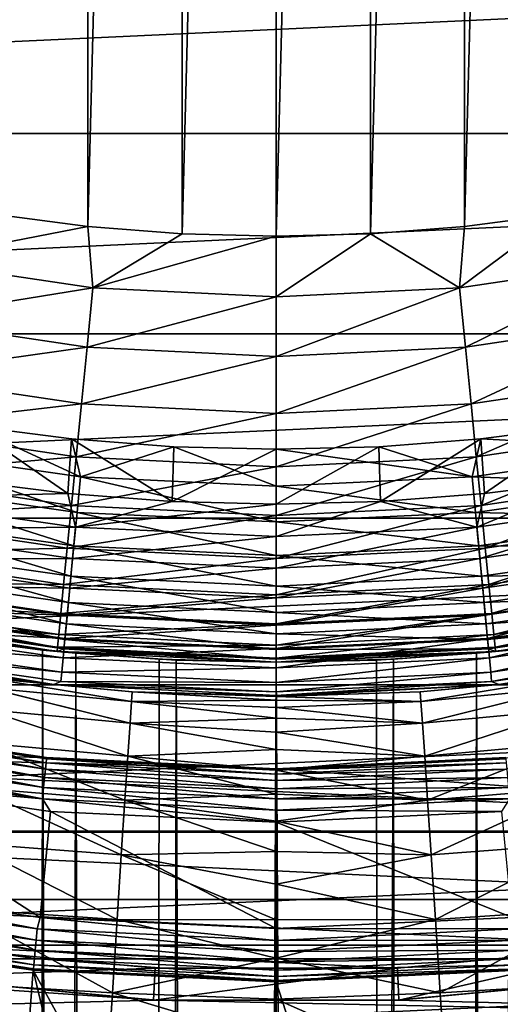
# Model space of a CAD drawing. Header units: metres. Extents: x -109 to 109, y -342 to 116.
# Tile 95 of 213: x -2.41 to 2.1, y -24.21 to -14.97. Entities that reach past the tile are written whole.
import ezdxf

# ---------------------------------------------------------------- set-up
doc = ezdxf.new("R2010")
doc.units = ezdxf.units.M
doc.layers.add('solid_505140_SW0001', color=7, linetype='CONTINUOUS')

msp = doc.modelspace()

# ---------------------------------------------------------------- linework, layer by layer
at = {"layer": 'solid_505140_SW0001'}
for points in [[(-1.768813, -16.907724, -67), (-1.768835, 16.907722, -67), (-0.884359, 16.976999, -67)], [(-0.884344, -16.977001, -67), (-1.768813, -16.907724, -67), (-0.884359, 16.976999, -67)], [(-0.884344, -16.977001, -67), (-0.884359, 16.976999, -67), (0, 17, -67)], [(0, -17, -67), (-0.884344, -16.977001, -67), (0, 17, -67)], [(0.884344, 16.977001, -67), (0, -17, -67), (0, 17, -67)], [(0.884344, 16.977001, -67), (0.884359, -16.976999, -67), (0, -17, -67)], [(0.884344, 16.977001, -67), (1.768813, 16.907724, -67), (0.884359, -16.976999, -67)], [(-2.650446, -16.792101, -67), (-2.65047, 16.792097, -67), (-1.768835, 16.907722, -67)], [(-1.768813, -16.907724, -67), (-2.650446, -16.792101, -67), (-1.768835, 16.907722, -67)], [(1.768813, 16.907724, -67), (1.768835, -16.907722, -67), (0.884359, -16.976999, -67)], [(1.768813, 16.907724, -67), (2.650446, 16.792101, -67), (1.768835, -16.907722, -67)], [(2.650446, 16.792101, -67), (2.65047, -16.792097, -67), (1.768835, -16.907722, -67)], [(-22.532139, -14.013133, 84.926178), (-21.148775, -16.032988, 84.926178), (22.532143, -14.013124, 84.926178)], [(-21.148775, -16.032988, 84.926178), (21.148781, -16.03298, 84.926178), (22.532143, -14.013124, 84.926178)], [(-21.148775, -16.032988, 84.926178), (-19.585175, -17.916286, 84.926178), (21.148781, -16.03298, 84.926178)], [(-19.585175, -17.916286, 84.926178), (19.585182, -17.916281, 84.926178), (21.148781, -16.03298, 84.926178)], [(-3.427593, -17.23167, -66.95929), (-2.650446, -16.792101, -67), (-1.768813, -16.907724, -67)], [(1.722089, -17.484659, -66.95929), (1.768835, -16.907722, -67), (2.65047, -16.792097, -67)], [(3.427593, -17.23167, -66.95929), (1.722089, -17.484659, -66.95929), (2.65047, -16.792097, -67)], [(-1.722089, -17.484659, -66.95929), (-3.427593, -17.23167, -66.95929), (-1.768813, -16.907724, -67)], [(-1.722089, -17.484659, -66.95929), (-1.768813, -16.907724, -67), (-0.884344, -16.977001, -67)], [(1.722089, -17.484659, -66.95929), (0.884359, -16.976999, -67), (1.768835, -16.907722, -67)], [(-1.722089, -17.484659, -66.95929), (-0.884344, -16.977001, -67), (0, -17, -67)], [(0, -17.56926, -66.95929), (-1.722089, -17.484659, -66.95929), (0, -17, -67)], [(0, -17.56926, -66.95929), (0, -17, -67), (0.884359, -16.976999, -67)], [(1.722089, -17.484659, -66.95929), (0, -17.56926, -66.95929), (0.884359, -16.976999, -67)], [(-3.536496, -17.779163, -66.837814), (-3.427593, -17.23167, -66.95929), (-1.722089, -17.484659, -66.95929)], [(1.776804, -18.04019, -66.837814), (1.722089, -17.484659, -66.95929), (3.427593, -17.23167, -66.95929)], [(3.536496, -17.779163, -66.837814), (1.776804, -18.04019, -66.837814), (3.427593, -17.23167, -66.95929)], [(-1.776804, -18.04019, -66.837814), (-3.536496, -17.779163, -66.837814), (-1.722089, -17.484659, -66.95929)], [(-1.776804, -18.04019, -66.837814), (-1.722089, -17.484659, -66.95929), (0, -17.56926, -66.95929)], [(1.722089, -17.484659, -66.95929), (0, -18.127478, -66.837814), (0, -17.56926, -66.95929)], [(1.776804, -18.04019, -66.837814), (0, -18.127478, -66.837814), (1.722089, -17.484659, -66.95929)], [(0, -18.127478, -66.837814), (-1.776804, -18.04019, -66.837814), (0, -17.56926, -66.95929)], [(-3.640912, -18.3041, -66.638054), (-3.536496, -17.779163, -66.837814), (-1.776804, -18.04019, -66.837814)], [(1.829264, -18.572834, -66.638054), (1.776804, -18.04019, -66.837814), (3.536496, -17.779163, -66.837814)], [(3.640912, -18.3041, -66.638054), (1.829264, -18.572834, -66.638054), (3.536496, -17.779163, -66.837814)], [(-19.585175, -17.916286, 84.926178), (-17.854317, -19.647392, 84.926178), (19.585182, -17.916281, 84.926178)], [(-17.854317, -19.647392, 84.926178), (17.854322, -19.647387, 84.926178), (19.585182, -17.916281, 84.926178)], [(-1.829264, -18.572834, -66.638054), (-3.640912, -18.3041, -66.638054), (-1.776804, -18.04019, -66.837814)], [(-1.829264, -18.572834, -66.638054), (-1.776804, -18.04019, -66.837814), (0, -18.127478, -66.837814)], [(1.776804, -18.04019, -66.837814), (0, -18.662699, -66.638054), (0, -18.127478, -66.837814)], [(1.829264, -18.572834, -66.638054), (0, -18.662699, -66.638054), (1.776804, -18.04019, -66.837814)], [(0, -18.662699, -66.638054), (-1.829264, -18.572834, -66.638054), (0, -18.127478, -66.837814)], [(-3.738712, -18.795774, -66.36409), (-3.640912, -18.3041, -66.638054), (-1.829264, -18.572834, -66.638054)], [(1.878401, -19.071724, -66.36409), (1.829264, -18.572834, -66.638054), (3.640912, -18.3041, -66.638054)], [(3.738712, -18.795774, -66.36409), (1.878401, -19.071724, -66.36409), (3.640912, -18.3041, -66.638054)], [(-1.878401, -19.071724, -66.36409), (-3.738712, -18.795774, -66.36409), (-1.829264, -18.572834, -66.638054)], [(-1.878401, -19.071724, -66.36409), (-1.829264, -18.572834, -66.638054), (0, -18.662699, -66.638054)], [(1.829264, -18.572834, -66.638054), (0, -19.164005, -66.36409), (0, -18.662699, -66.638054)], [(1.878401, -19.071724, -66.36409), (0, -19.164005, -66.36409), (1.829264, -18.572834, -66.638054)], [(0, -19.164005, -66.36409), (-1.878401, -19.071724, -66.36409), (0, -18.662699, -66.638054)], [(-3.8279, -19.244154, -66.0215), (-3.738712, -18.795774, -66.36409), (-1.878401, -19.071724, -66.36409)], [(-3.661044, -18.995302, -31.029963), (-1.838849, -19.257294, -31.029963), (-2.877132, -18.780891, -31)], [(-2.877132, -18.780891, -31), (-1.957054, -19.415535, -31), (-2.934616, -19.292021, -31)], [(-2.877132, -18.780891, -31), (-1.922252, -18.902508, -31), (-1.957054, -19.415535, -31)], [(-1.838849, -19.257294, -31.029963), (-1.922252, -18.902508, -31), (-2.877132, -18.780891, -31)], [(1.923211, -19.526688, -66.0215), (1.878401, -19.071724, -66.36409), (3.738712, -18.795774, -66.36409)], [(1.922252, -18.902508, -31), (2.877132, -18.780891, -31), (1.957054, -19.415535, -31)], [(3.661044, -18.995302, -31.029963), (2.877132, -18.780891, -31), (1.922252, -18.902508, -31)], [(3.8279, -19.244154, -66.0215), (1.923211, -19.526688, -66.0215), (3.738712, -18.795774, -66.36409)], [(2.877132, -18.780891, -31), (2.934615, -19.292021, -31), (1.957054, -19.415535, -31)], [(-1.922252, -18.902508, -31), (-0.978262, -19.489492, -31), (-1.957054, -19.415535, -31)], [(-1.922252, -18.902508, -31), (-0.962444, -18.975607, -31), (-0.978262, -19.489492, -31)], [(-1.838849, -19.257294, -31.029963), (-0.962444, -18.975607, -31), (-1.922252, -18.902508, -31)], [(0.962444, -18.975607, -31), (1.922252, -18.902508, -31), (0.978261, -19.489492, -31)], [(1.838849, -19.257294, -31.029963), (1.922252, -18.902508, -31), (0.962444, -18.975607, -31)], [(1.922252, -18.902508, -31), (1.957054, -19.415535, -31), (0.978261, -19.489492, -31)], [(1.838849, -19.257294, -31.029963), (3.661044, -18.995302, -31.029963), (1.922252, -18.902508, -31)], [(-1.8709, -19.592951, -31.1199), (-3.661044, -18.995302, -31.029963), (-3.724857, -19.326391, -31.1199)], [(-1.8709, -19.592951, -31.1199), (-1.838849, -19.257294, -31.029963), (-3.661044, -18.995302, -31.029963)], [(-1.838849, -19.257294, -31.029963), (0, -19.344891, -31.029963), (-0.962444, -18.975607, -31)], [(-0.962444, -18.975607, -31), (0, -19, -31), (-0.978262, -19.489492, -31)], [(0, -19, -31), (0, -19.513958, -31), (-0.978262, -19.489492, -31)], [(0, -19.344891, -31.029963), (0, -19, -31), (-0.962444, -18.975607, -31)], [(0.962444, -18.975607, -31), (0.978261, -19.489492, -31), (0, -19.513958, -31)], [(0, -19, -31), (0.962444, -18.975607, -31), (0, -19.513958, -31)], [(1.838849, -19.257294, -31.029963), (0.962444, -18.975607, -31), (0, -19, -31)], [(1.838849, -19.257294, -31.029963), (0, -19, -31), (0, -19.344891, -31.029963)], [(3.724857, -19.326391, -31.1199), (3.661044, -18.995302, -31.029963), (1.838849, -19.257294, -31.029963)], [(-1.923211, -19.526688, -66.0215), (-3.8279, -19.244154, -66.0215), (-1.878401, -19.071724, -66.36409)], [(-1.923211, -19.526688, -66.0215), (-1.878401, -19.071724, -66.36409), (0, -19.164005, -66.36409)], [(1.878401, -19.071724, -66.36409), (0, -19.62117, -66.0215), (0, -19.164005, -66.36409)], [(1.923211, -19.526688, -66.0215), (0, -19.62117, -66.0215), (1.878401, -19.071724, -66.36409)], [(0, -19.62117, -66.0215), (-1.923211, -19.526688, -66.0215), (0, -19.164005, -66.36409)], [(-3.906658, -19.640095, -65.617287), (-3.8279, -19.244154, -66.0215), (-1.923211, -19.526688, -66.0215)], [(-3.750893, -19.461481, -30.973852), (-2.934616, -19.292021, -31), (-1.957054, -19.415535, -31)], [(-1.8709, -19.592951, -31.1199), (0, -19.682072, -31.1199), (-1.838849, -19.257294, -31.029963)], [(0, -19.682072, -31.1199), (0, -19.344891, -31.029963), (-1.838849, -19.257294, -31.029963)], [(1.8709, -19.592951, -31.1199), (1.838849, -19.257294, -31.029963), (0, -19.344891, -31.029963)], [(3.724857, -19.326391, -31.1199), (1.838849, -19.257294, -31.029963), (1.8709, -19.592951, -31.1199)], [(1.883977, -19.729902, -30.973852), (1.957054, -19.415535, -31), (2.934615, -19.292021, -31)], [(3.750893, -19.461481, -30.973852), (1.883977, -19.729902, -30.973852), (2.934615, -19.292021, -31)], [(1.96278, -19.928442, -65.617287), (1.923211, -19.526688, -66.0215), (3.8279, -19.244154, -66.0215)], [(3.906658, -19.640095, -65.617287), (1.96278, -19.928442, -65.617287), (3.8279, -19.244154, -66.0215)], [(-3.724857, -19.326391, -31.1199), (-3.784739, -19.637089, -31.267076), (-1.900977, -19.907934, -31.267076)], [(-1.883977, -19.729902, -30.973852), (-3.750893, -19.461481, -30.973852), (-1.957054, -19.415535, -31)], [(-1.8709, -19.592951, -31.1199), (-3.724857, -19.326391, -31.1199), (-1.900977, -19.907934, -31.267076)], [(-1.883977, -19.729902, -30.973852), (-1.957054, -19.415535, -31), (-0.978262, -19.489492, -31)], [(1.8709, -19.592951, -31.1199), (0, -19.344891, -31.029963), (0, -19.682072, -31.1199)], [(1.883977, -19.729902, -30.973852), (0.978261, -19.489492, -31), (1.957054, -19.415535, -31)], [(3.724857, -19.326391, -31.1199), (1.8709, -19.592951, -31.1199), (3.784739, -19.637089, -31.267076)], [(-3.807119, -19.75321, -30.896069), (-3.750893, -19.461481, -30.973852), (-1.883977, -19.729902, -30.973852)], [(-1.883977, -19.729902, -30.973852), (-0.978262, -19.489492, -31), (0, -19.513958, -31)], [(0, -19.819647, -30.973852), (0, -19.513958, -31), (0.978261, -19.489492, -31)], [(1.883977, -19.729902, -30.973852), (0, -19.819647, -30.973852), (0.978261, -19.489492, -31)], [(1.912218, -20.025656, -30.896069), (1.883977, -19.729902, -30.973852), (3.750893, -19.461481, -30.973852)], [(3.807119, -19.75321, -30.896069), (1.912218, -20.025656, -30.896069), (3.750893, -19.461481, -30.973852)], [(-1.96278, -19.928442, -65.617287), (-3.906658, -19.640095, -65.617287), (-1.923211, -19.526688, -66.0215)], [(-1.96278, -19.928442, -65.617287), (-1.923211, -19.526688, -66.0215), (0, -19.62117, -66.0215)], [(-1.8709, -19.592951, -31.1199), (-1.900977, -19.907934, -31.267076), (0, -19.998487, -31.267076)], [(0, -19.819647, -30.973852), (-1.883977, -19.729902, -30.973852), (0, -19.513958, -31)], [(-1.8709, -19.592951, -31.1199), (0, -19.998487, -31.267076), (0, -19.682072, -31.1199)], [(1.923211, -19.526688, -66.0215), (0, -20.024868, -65.617287), (0, -19.62117, -66.0215)], [(1.96278, -19.928442, -65.617287), (0, -20.024868, -65.617287), (1.923211, -19.526688, -66.0215)], [(1.8709, -19.592951, -31.1199), (0, -19.682072, -31.1199), (1.900977, -19.907934, -31.267076)], [(1.8709, -19.592951, -31.1199), (1.900977, -19.907934, -31.267076), (3.784739, -19.637089, -31.267076)], [(-17.854317, -19.647392, 84.926178), (-15.971003, -21.211489, 84.926178), (17.854322, -19.647387, 84.926178)], [(-15.971003, -21.211489, 84.926178), (15.97101, -21.211483, 84.926178), (17.854322, -19.647387, 84.926178)], [(-3.973378, -19.975523, -65.159676), (-3.906658, -19.640095, -65.617287), (-1.96278, -19.928442, -65.617287)], [(-3.784739, -19.637089, -31.267076), (-3.838868, -19.917938, -31.467014), (-1.928165, -20.192656, -31.467014)], [(-1.900977, -19.907934, -31.267076), (-3.784739, -19.637089, -31.267076), (-1.928165, -20.192656, -31.467014)], [(0, -20.024868, -65.617287), (-1.96278, -19.928442, -65.617287), (0, -19.62117, -66.0215)], [(1.900977, -19.907934, -31.267076), (0, -19.682072, -31.1199), (0, -19.998487, -31.267076)], [(3.784739, -19.637089, -31.267076), (1.900977, -19.907934, -31.267076), (3.838868, -19.917938, -31.467014)], [(1.996302, -20.268793, -65.159676), (1.96278, -19.928442, -65.617287), (3.906658, -19.640095, -65.617287)], [(3.973378, -19.975523, -65.159676), (1.996302, -20.268793, -65.159676), (3.906658, -19.640095, -65.617287)], [(-3.860024, -20.027708, -30.768911), (-3.807119, -19.75321, -30.896069), (-1.912218, -20.025656, -30.896069)], [(-1.912218, -20.025656, -30.896069), (-3.807119, -19.75321, -30.896069), (-1.883977, -19.729902, -30.973852)], [(-1.912218, -20.025656, -30.896069), (-1.883977, -19.729902, -30.973852), (0, -19.819647, -30.973852)], [(1.883977, -19.729902, -30.973852), (0, -20.116745, -30.896069), (0, -19.819647, -30.973852)], [(1.912218, -20.025656, -30.896069), (0, -20.116745, -30.896069), (1.883977, -19.729902, -30.973852)], [(1.938791, -20.30394, -30.768911), (1.912218, -20.025656, -30.896069), (3.807119, -19.75321, -30.896069)], [(3.860024, -20.027708, -30.768911), (1.938791, -20.30394, -30.768911), (3.807119, -19.75321, -30.896069)], [(0, -20.116745, -30.896069), (-1.912218, -20.025656, -30.896069), (0, -19.819647, -30.973852)], [(-1.996302, -20.268793, -65.159676), (-3.973378, -19.975523, -65.159676), (-1.96278, -19.928442, -65.617287)], [(-3.838868, -19.917938, -31.467014), (-3.885596, -20.160387, -31.713623), (-1.951635, -20.438448, -31.713623)], [(-1.928165, -20.192656, -31.467014), (-3.838868, -19.917938, -31.467014), (-1.951635, -20.438448, -31.713623)], [(-1.996302, -20.268793, -65.159676), (-1.96278, -19.928442, -65.617287), (0, -20.024868, -65.617287)], [(-1.900977, -19.907934, -31.267076), (-1.928165, -20.192656, -31.467014), (0, -20.284506, -31.467014)], [(-1.900977, -19.907934, -31.267076), (0, -20.284506, -31.467014), (0, -19.998487, -31.267076)], [(1.900977, -19.907934, -31.267076), (0, -19.998487, -31.267076), (1.928165, -20.192656, -31.467014)], [(1.96278, -19.928442, -65.617287), (0, -20.366865, -65.159676), (0, -20.024868, -65.617287)], [(1.996302, -20.268793, -65.159676), (0, -20.366865, -65.159676), (1.96278, -19.928442, -65.617287)], [(1.900977, -19.907934, -31.267076), (1.928165, -20.192656, -31.467014), (3.838868, -19.917938, -31.467014)], [(3.838868, -19.917938, -31.467014), (1.928165, -20.192656, -31.467014), (3.885596, -20.160387, -31.713623)], [(-4.026701, -20.243591, -64.65802), (-3.973378, -19.975523, -65.159676), (-1.996302, -20.268793, -65.159676)], [(-3.908069, -20.276985, -30.596083), (-3.860024, -20.027708, -30.768911), (-1.938791, -20.30394, -30.768911)], [(-1.938791, -20.30394, -30.768911), (-3.860024, -20.027708, -30.768911), (-1.912218, -20.025656, -30.896069)], [(0, -20.366865, -65.159676), (-1.996302, -20.268793, -65.159676), (0, -20.024868, -65.617287)], [(-1.938791, -20.30394, -30.768911), (-1.912218, -20.025656, -30.896069), (0, -20.116745, -30.896069)], [(1.928165, -20.192656, -31.467014), (0, -19.998487, -31.267076), (0, -20.284506, -31.467014)], [(1.912218, -20.025656, -30.896069), (0, -20.396296, -30.768911), (0, -20.116745, -30.896069)], [(1.938791, -20.30394, -30.768911), (0, -20.396296, -30.768911), (1.912218, -20.025656, -30.896069)], [(1.962923, -20.556656, -30.596083), (1.938791, -20.30394, -30.768911), (3.860024, -20.027708, -30.768911)], [(3.908069, -20.276985, -30.596083), (1.962923, -20.556656, -30.596083), (3.860024, -20.027708, -30.768911)], [(2.023092, -20.540798, -64.65802), (1.996302, -20.268793, -65.159676), (3.973378, -19.975523, -65.159676)], [(4.026701, -20.243591, -64.65802), (2.023092, -20.540798, -64.65802), (3.973378, -19.975523, -65.159676)], [(0, -20.396296, -30.768911), (-1.938791, -20.30394, -30.768911), (0, -20.116745, -30.896069)], [(-4.065537, -20.438837, -64.122543), (-4.026701, -20.243591, -64.65802), (-2.023092, -20.540798, -64.65802)], [(-2.023092, -20.540798, -64.65802), (-4.026701, -20.243591, -64.65802), (-1.996302, -20.268793, -65.159676)], [(-3.885596, -20.160387, -31.713623), (-3.9235, -20.357052, -31.999395), (-1.970674, -20.637827, -31.999395)], [(-1.951635, -20.438448, -31.713623), (-3.885596, -20.160387, -31.713623), (-1.970674, -20.637827, -31.999395)], [(-1.928165, -20.192656, -31.467014), (-1.951635, -20.438448, -31.713623), (0, -20.531416, -31.713623)], [(-1.928165, -20.192656, -31.467014), (0, -20.531416, -31.713623), (0, -20.284506, -31.467014)], [(1.928165, -20.192656, -31.467014), (0, -20.284506, -31.467014), (1.951635, -20.438448, -31.713623)], [(1.928165, -20.192656, -31.467014), (1.951635, -20.438448, -31.713623), (3.885596, -20.160387, -31.713623)], [(3.885596, -20.160387, -31.713623), (1.951635, -20.438448, -31.713623), (3.9235, -20.357052, -31.999395)], [(2.042604, -20.738911, -64.122543), (2.023092, -20.540798, -64.65802), (4.026701, -20.243591, -64.65802)], [(4.065537, -20.438837, -64.122543), (2.042604, -20.738911, -64.122543), (4.026701, -20.243591, -64.65802)], [(-3.949853, -20.493786, -30.382612), (-3.908069, -20.276985, -30.596083), (-1.962923, -20.556656, -30.596083)], [(-1.962923, -20.556656, -30.596083), (-3.908069, -20.276985, -30.596083), (-1.938791, -20.30394, -30.768911)], [(-2.023092, -20.540798, -64.65802), (-1.996302, -20.268793, -65.159676), (0, -20.366865, -65.159676)], [(-1.962923, -20.556656, -30.596083), (-1.938791, -20.30394, -30.768911), (0, -20.396296, -30.768911)], [(1.996302, -20.268793, -65.159676), (0, -20.640186, -64.65802), (0, -20.366865, -65.159676)], [(2.023092, -20.540798, -64.65802), (0, -20.640186, -64.65802), (1.996302, -20.268793, -65.159676)], [(1.951635, -20.438448, -31.713623), (0, -20.284506, -31.467014), (0, -20.531416, -31.713623)], [(1.938791, -20.30394, -30.768911), (0, -20.65016, -30.596083), (0, -20.396296, -30.768911)], [(1.962923, -20.556656, -30.596083), (0, -20.65016, -30.596083), (1.938791, -20.30394, -30.768911)], [(1.98391, -20.776445, -30.382612), (1.962923, -20.556656, -30.596083), (3.908069, -20.276985, -30.596083)], [(3.949853, -20.493786, -30.382612), (1.98391, -20.776445, -30.382612), (3.908069, -20.276985, -30.596083)], [(-3.9235, -20.357052, -31.999395), (-3.951427, -20.501951, -32.315632), (-1.9847, -20.784723, -32.315632)], [(-1.970674, -20.637827, -31.999395), (-3.9235, -20.357052, -31.999395), (-1.9847, -20.784723, -32.315632)], [(0, -20.640186, -64.65802), (-2.023092, -20.540798, -64.65802), (0, -20.366865, -65.159676)], [(0, -20.65016, -30.596083), (-1.962923, -20.556656, -30.596083), (0, -20.396296, -30.768911)], [(1.951635, -20.438448, -31.713623), (1.970674, -20.637827, -31.999395), (3.9235, -20.357052, -31.999395)], [(3.9235, -20.357052, -31.999395), (1.970674, -20.637827, -31.999395), (3.951427, -20.501951, -32.315632)], [(-4.089096, -20.557274, -63.564171), (-4.065537, -20.438837, -64.122543), (-2.042604, -20.738911, -64.122543)], [(-2.042604, -20.738911, -64.122543), (-4.065537, -20.438837, -64.122543), (-2.023092, -20.540798, -64.65802)], [(-3.984162, -20.671797, -30.134716), (-3.949853, -20.493786, -30.382612), (-1.98391, -20.776445, -30.382612)], [(-3.951427, -20.501951, -32.315632), (-3.968526, -20.590668, -32.652702), (-1.993289, -20.874664, -32.652702)], [(-1.9847, -20.784723, -32.315632), (-3.951427, -20.501951, -32.315632), (-1.993289, -20.874664, -32.652702)], [(-1.98391, -20.776445, -30.382612), (-3.949853, -20.493786, -30.382612), (-1.962923, -20.556656, -30.596083)], [(-1.951635, -20.438448, -31.713623), (-1.970674, -20.637827, -31.999395), (0, -20.731701, -31.999395)], [(-1.951635, -20.438448, -31.713623), (0, -20.731701, -31.999395), (0, -20.531416, -31.713623)], [(1.951635, -20.438448, -31.713623), (0, -20.531416, -31.713623), (1.970674, -20.637827, -31.999395)], [(1.970674, -20.637827, -31.999395), (1.9847, -20.784723, -32.315632), (3.951427, -20.501951, -32.315632)], [(2.001143, -20.956913, -30.134716), (1.98391, -20.776445, -30.382612), (3.949853, -20.493786, -30.382612)], [(3.951427, -20.501951, -32.315632), (1.9847, -20.784723, -32.315632), (3.968526, -20.590668, -32.652702)], [(3.984162, -20.671797, -30.134716), (2.001143, -20.956913, -30.134716), (3.949853, -20.493786, -30.382612)], [(2.054441, -20.859085, -63.564171), (2.042604, -20.738911, -64.122543), (4.065537, -20.438837, -64.122543)], [(4.089096, -20.557274, -63.564171), (2.054441, -20.859085, -63.564171), (4.065537, -20.438837, -64.122543)], [(-3.968526, -20.590668, -32.652702), (-4.096897, -20.596491, -33), (-2.05836, -20.89888, -33)], [(-2.05836, -20.89888, -33), (-4.096897, -20.596491, -33), (-2.824777, -20.809149, -40.044968)], [(-2.054441, -20.859085, -63.564171), (-4.096896, -20.596491, -63), (-4.089096, -20.557274, -63.564171)], [(-4.096896, -20.596491, -63), (-2.05836, -20.89888, -63), (-3.269705, -20.743891, -61.941952)], [(-2.054441, -20.859085, -63.564171), (-2.05836, -20.89888, -63), (-4.096896, -20.596491, -63)], [(-2.054441, -20.859085, -63.564171), (-4.089096, -20.557274, -63.564171), (-2.042604, -20.738911, -64.122543)], [(-1.993289, -20.874664, -32.652702), (-3.968526, -20.590668, -32.652702), (-2.05836, -20.89888, -33)], [(-2.042604, -20.738911, -64.122543), (-2.023092, -20.540798, -64.65802), (0, -20.640186, -64.65802)], [(-1.98391, -20.776445, -30.382612), (-1.962923, -20.556656, -30.596083), (0, -20.65016, -30.596083)], [(1.970674, -20.637827, -31.999395), (0, -20.531416, -31.713623), (0, -20.731701, -31.999395)], [(2.023092, -20.540798, -64.65802), (0, -20.839256, -64.122543), (0, -20.640186, -64.65802)], [(2.042604, -20.738911, -64.122543), (0, -20.839256, -64.122543), (2.023092, -20.540798, -64.65802)], [(1.962923, -20.556656, -30.596083), (0, -20.870951, -30.382612), (0, -20.65016, -30.596083)], [(1.98391, -20.776445, -30.382612), (0, -20.870951, -30.382612), (1.962923, -20.556656, -30.596083)], [(1.9847, -20.784723, -32.315632), (1.993289, -20.874664, -32.652702), (3.968526, -20.590668, -32.652702)], [(3.968526, -20.590668, -32.652702), (1.993289, -20.874664, -32.652702), (2.05836, -20.89888, -33)], [(4.089096, -20.557274, -63.564171), (2.05836, -20.89888, -63), (2.054441, -20.859085, -63.564171)], [(4.089096, -20.557274, -63.564171), (4.096896, -20.596491, -63), (2.05836, -20.89888, -63)], [(3.968526, -20.590668, -32.652702), (2.05836, -20.89888, -33), (4.096897, -20.596491, -33)], [(2.05836, -20.89888, -63), (4.096896, -20.596491, -63), (2.19336, -20.885143, -62.190121)], [(4.096897, -20.596491, -33), (2.05836, -20.89888, -33), (3.769308, -20.658953, -40.392826)], [(-4.009996, -20.805838, -29.859612), (-3.984162, -20.671797, -30.134716), (-2.001143, -20.956913, -30.134716)], [(-2.001143, -20.956913, -30.134716), (-3.984162, -20.671797, -30.134716), (-1.98391, -20.776445, -30.382612)], [(0, -20.839256, -64.122543), (-2.042604, -20.738911, -64.122543), (0, -20.640186, -64.65802)], [(-1.970674, -20.637827, -31.999395), (-1.9847, -20.784723, -32.315632), (0, -20.879267, -32.315632)], [(0, -20.870951, -30.382612), (-1.98391, -20.776445, -30.382612), (0, -20.65016, -30.596083)], [(-1.970674, -20.637827, -31.999395), (0, -20.879267, -32.315632), (0, -20.731701, -31.999395)], [(1.970674, -20.637827, -31.999395), (0, -20.731701, -31.999395), (1.9847, -20.784723, -32.315632)], [(2.014118, -21.092802, -29.859612), (2.001143, -20.956913, -30.134716), (3.984162, -20.671797, -30.134716)], [(4.009996, -20.805838, -29.859612), (2.014118, -21.092802, -29.859612), (3.984162, -20.671797, -30.134716)], [(2.05836, -20.89888, -33), (2.824602, -20.809172, -40.044914), (3.769308, -20.658953, -40.392826)], [(-2.05836, -20.89888, -63), (-2.193334, -20.885145, -62.190125), (-3.269705, -20.743891, -61.941952)], [(-2.536775, -283.121338, 8.154133), (-3.269705, -20.743891, -61.941952), (-2.193334, -20.885145, -62.190125)], [(-2.054441, -20.859085, -63.564171), (-2.042604, -20.738911, -64.122543), (0, -20.839256, -64.122543)], [(-2.001143, -20.956913, -30.134716), (-1.98391, -20.776445, -30.382612), (0, -20.870951, -30.382612)], [(-1.9847, -20.784723, -32.315632), (-1.993289, -20.874664, -32.652702), (0, -20.969616, -32.652702)], [(-1.9847, -20.784723, -32.315632), (0, -20.969616, -32.652702), (0, -20.879267, -32.315632)], [(1.9847, -20.784723, -32.315632), (0, -20.731701, -31.999395), (0, -20.879267, -32.315632)], [(2.042604, -20.738911, -64.122543), (0, -20.960014, -63.564171), (0, -20.839256, -64.122543)], [(2.054441, -20.859085, -63.564171), (0, -20.960014, -63.564171), (2.042604, -20.738911, -64.122543)], [(1.98391, -20.776445, -30.382612), (0, -21.052238, -30.134716), (0, -20.870951, -30.382612)], [(2.001143, -20.956913, -30.134716), (0, -21.052238, -30.134716), (1.98391, -20.776445, -30.382612)], [(1.9847, -20.784723, -32.315632), (0, -20.879267, -32.315632), (1.993289, -20.874664, -32.652702)], [(-4.026604, -20.892006, -29.565304), (-2.089026, -21.210236, -29.262819), (-4.157933, -20.903341, -29.262819)], [(-4.026604, -20.892006, -29.565304), (-4.009996, -20.805838, -29.859612), (-2.014118, -21.092802, -29.859612)], [(-2.02246, -21.180159, -29.565304), (-2.089026, -21.210236, -29.262819), (-4.026604, -20.892006, -29.565304)], [(-2.02246, -21.180159, -29.565304), (-4.026604, -20.892006, -29.565304), (-2.014118, -21.092802, -29.859612)], [(-2.014118, -21.092802, -29.859612), (-4.009996, -20.805838, -29.859612), (-2.001143, -20.956913, -30.134716)], [(-2.05836, -20.89888, -33), (-2.824777, -20.809149, -40.044968), (-1.88148, -20.915545, -39.802429)], [(-2.536775, -277.580811, 28.831694), (-1.88148, -20.915545, -39.802429), (-2.824777, -20.809149, -40.044968)], [(-1.277022, -283.178833, 7.939573), (-2.536775, -283.121338, 8.154133), (-2.193334, -20.885145, -62.190125)], [(-2.05836, -20.89888, -63), (-1.100587, -20.97114, -62.338627), (-2.193334, -20.885145, -62.190125)], [(-1.277022, -283.178833, 7.939573), (-2.193334, -20.885145, -62.190125), (-1.100587, -20.97114, -62.338627)], [(0, -20.960014, -63.564171), (-2.05836, -20.89888, -63), (-2.054441, -20.859085, -63.564171)], [(-1.993289, -20.874664, -32.652702), (-2.05836, -20.89888, -33), (0, -21, -33)], [(0, -20.960014, -63.564171), (-2.054441, -20.859085, -63.564171), (0, -20.839256, -64.122543)], [(0, -21.052238, -30.134716), (-2.001143, -20.956913, -30.134716), (0, -20.870951, -30.382612)], [(0, -20.969616, -32.652702), (-1.993289, -20.874664, -32.652702), (0, -21, -33)], [(2.054441, -20.859085, -63.564171), (2.05836, -20.89888, -63), (0, -21, -63)], [(2.054441, -20.859085, -63.564171), (0, -21, -63), (0, -20.960014, -63.564171)], [(1.993289, -20.874664, -32.652702), (0, -20.969616, -32.652702), (2.05836, -20.89888, -33)], [(1.993289, -20.874664, -32.652702), (0, -20.879267, -32.315632), (0, -20.969616, -32.652702)], [(2.05836, -20.89888, -63), (2.19336, -20.885143, -62.190121), (1.100602, -20.97114, -62.338623)], [(1.277022, -283.178833, 7.939573), (1.100602, -20.97114, -62.338623), (2.19336, -20.885143, -62.190121)], [(2.536775, -283.121338, 8.154133), (1.277022, -283.178833, 7.939573), (2.19336, -20.885143, -62.190121)], [(2.05836, -20.89888, -33), (1.881356, -20.915556, -39.802402), (2.824602, -20.809172, -40.044914)], [(2.536775, -277.580811, 28.831694), (2.824602, -20.809172, -40.044914), (1.881356, -20.915556, -39.802402)], [(2.02246, -21.180159, -29.565304), (2.014118, -21.092802, -29.859612), (4.009996, -20.805838, -29.859612)], [(4.026604, -20.892006, -29.565304), (2.02246, -21.180159, -29.565304), (4.009996, -20.805838, -29.859612)], [(4.026604, -20.892006, -29.565304), (2.089026, -21.210236, -29.262819), (2.02246, -21.180159, -29.565304)], [(4.026604, -20.892006, -29.565304), (4.157933, -20.903341, -29.262819), (2.089026, -21.210236, -29.262819)], [(-3.703005, -20.99766, -29.010334), (-4.157933, -20.903341, -29.262819), (-2.089026, -21.210236, -29.262819)], [(-2.536775, -277.580811, 28.831694), (-1.277022, -277.523315, 29.046253), (-1.88148, -20.915545, -39.802429)], [(-2.05836, -20.89888, -33), (-0.940464, -20.978931, -39.659298), (0, -21, -39.611961)], [(0, -21, -33), (-2.05836, -20.89888, -33), (0, -21, -39.611961)], [(-2.05836, -20.89888, -33), (-1.88148, -20.915545, -39.802429), (-0.940464, -20.978931, -39.659298)], [(-2.05836, -20.89888, -63), (0, -21, -63), (-1.100587, -20.97114, -62.338627)], [(0, -20.960014, -63.564171), (0, -21, -63), (-2.05836, -20.89888, -63)], [(-2.014118, -21.092802, -29.859612), (-2.001143, -20.956913, -30.134716), (0, -21.052238, -30.134716)], [(-1.277022, -277.523315, 29.046253), (-0.940464, -20.978931, -39.659298), (-1.88148, -20.915545, -39.802429)], [(-1.277022, -283.178833, 7.939573), (-1.100587, -20.97114, -62.338627), (0, -21, -62.388039)], [(-1.277022, -277.523315, 29.046253), (0, -277.504089, 29.118097), (-0.940464, -20.978931, -39.659298)], [(0, -21, -63), (0, -21, -62.388039), (-1.100587, -20.97114, -62.338627)], [(0, -277.504089, 29.118097), (0, -21, -39.611961), (-0.940464, -20.978931, -39.659298)], [(2.05836, -20.89888, -63), (0, -21, -62.388039), (0, -21, -63)], [(2.05836, -20.89888, -63), (1.100602, -20.97114, -62.338623), (0, -21, -62.388039)], [(2.05836, -20.89888, -33), (0, -21, -33), (1.881356, -20.915556, -39.802402)], [(0, -20.969616, -32.652702), (0, -21, -33), (2.05836, -20.89888, -33)], [(0.940412, -20.978933, -39.659294), (1.881356, -20.915556, -39.802402), (0, -21, -33)], [(2.001143, -20.956913, -30.134716), (0, -21.188745, -29.859612), (0, -21.052238, -30.134716)], [(2.014118, -21.092802, -29.859612), (0, -21.188745, -29.859612), (2.001143, -20.956913, -30.134716)], [(0, -283.19809, 7.86773), (0, -21, -62.388039), (1.100602, -20.97114, -62.338623)], [(1.277022, -283.178833, 7.939573), (0, -283.19809, 7.86773), (1.100602, -20.97114, -62.338623)], [(0.940412, -20.978933, -39.659294), (0, -21, -33), (0, -21, -39.611961)], [(1.277022, -277.523315, 29.046253), (0.940412, -20.978933, -39.659294), (0, -21, -39.611961)], [(1.277022, -277.523315, 29.046253), (1.881356, -20.915556, -39.802402), (0.940412, -20.978933, -39.659294)], [(1.277022, -277.523315, 29.046253), (2.536775, -277.580811, 28.831694), (1.881356, -20.915556, -39.802402)], [(2.701376, -21.14986, -29.010334), (2.089026, -21.210236, -29.262819), (4.157933, -20.903341, -29.262819)], [(-2.701376, -21.14986, -29.010334), (-3.703005, -20.99766, -29.010334), (-2.089026, -21.210236, -29.262819)], [(0, -21.188745, -29.859612), (-2.014118, -21.092802, -29.859612), (0, -21.052238, -30.134716)], [(0, -283.19809, 7.86773), (-1.277022, -283.178833, 7.939573), (0, -21, -62.388039)], [(1.277022, -277.523315, 29.046253), (0, -21, -39.611961), (0, -277.504089, 29.118097)], [(-1.359158, -21.368782, -28.044416), (-2.71282, -21.239462, -28.045284), (-2.701376, -21.14986, -29.010334)], [(-1.352338, -21.278801, -29.008884), (-2.701376, -21.14986, -29.010334), (-2.089026, -21.210236, -29.262819)], [(-1.359158, -21.368782, -28.044416), (-2.701376, -21.14986, -29.010334), (-1.352338, -21.278801, -29.008884)], [(-2.02246, -21.180159, -29.565304), (-2.014118, -21.092802, -29.859612), (0, -21.188745, -29.859612)], [(2.014118, -21.092802, -29.859612), (0, -21.276501, -29.565304), (0, -21.188745, -29.859612)], [(2.02246, -21.180159, -29.565304), (0, -21.276501, -29.565304), (2.014118, -21.092802, -29.859612)], [(2.701376, -21.14986, -29.010334), (1.35232, -21.278801, -29.008886), (2.089026, -21.210236, -29.262819)], [(1.35914, -21.368784, -28.044418), (1.35232, -21.278801, -29.008886), (2.701376, -21.14986, -29.010334)], [(1.35914, -21.368784, -28.044418), (2.701376, -21.14986, -29.010334), (2.71282, -21.239462, -28.045284)], [(-15.971003, -21.211489, 84.926178), (-13.951733, -22.594887, 84.926178), (15.97101, -21.211483, 84.926178)], [(-13.951733, -22.594887, 84.926178), (13.951739, -22.594883, 84.926178), (15.97101, -21.211483, 84.926178)], [(-1.373052, -21.570303, -27.097033), (-2.738837, -21.443157, -27.086002), (-2.713028, -21.241087, -28.034622)], [(-1.373052, -21.570303, -27.097033), (-2.713028, -21.241087, -28.034622), (-2.71282, -21.239462, -28.045284)], [(-1.373052, -21.570303, -27.097033), (-2.71282, -21.239462, -28.045284), (-1.359158, -21.368782, -28.044416)], [(0, -21.276501, -29.565304), (-2.089026, -21.210236, -29.262819), (-2.02246, -21.180159, -29.565304)], [(-1.352338, -21.278801, -29.008884), (-2.089026, -21.210236, -29.262819), (0, -21.312862, -29.262819)], [(0, -21.276501, -29.565304), (0, -21.312862, -29.262819), (-2.089026, -21.210236, -29.262819)], [(0, -21.276501, -29.565304), (-2.02246, -21.180159, -29.565304), (0, -21.188745, -29.859612)], [(2.02246, -21.180159, -29.565304), (2.089026, -21.210236, -29.262819), (0, -21.312862, -29.262819)], [(2.02246, -21.180159, -29.565304), (0, -21.312862, -29.262819), (0, -21.276501, -29.565304)], [(2.089026, -21.210236, -29.262819), (0, -21.321779, -29.007483), (0, -21.312862, -29.262819)], [(1.35232, -21.278801, -29.008886), (0, -21.321779, -29.007483), (2.089026, -21.210236, -29.262819)], [(1.35914, -21.368784, -28.044418), (2.71282, -21.239462, -28.045284), (2.713028, -21.241087, -28.034622)], [(1.373033, -21.570305, -27.097034), (1.35914, -21.368784, -28.044418), (2.713028, -21.241087, -28.034622)], [(1.373033, -21.570305, -27.097034), (2.713028, -21.241087, -28.034622), (2.738837, -21.443157, -27.086002)], [(-1.359158, -21.368782, -28.044416), (-1.352338, -21.278801, -29.008884), (0, -21.356474, -28.485819)], [(-1.359158, -21.368782, -28.044416), (0, -21.356474, -28.485819), (0, -21.423944, -27.967375)], [(0, -21.321779, -29.007483), (-1.352338, -21.278801, -29.008884), (0, -21.312862, -29.262819)], [(0, -21.356474, -28.485819), (-1.352338, -21.278801, -29.008884), (0, -21.321779, -29.007483)], [(1.35914, -21.368784, -28.044418), (0, -21.321779, -29.007483), (1.35232, -21.278801, -29.008886)], [(1.35914, -21.368784, -28.044418), (0, -21.356474, -28.485819), (0, -21.321779, -29.007483)], [(1.35914, -21.368784, -28.044418), (0, -21.423944, -27.967375), (0, -21.356474, -28.485819)], [(-1.393829, -21.88061, -26.179634), (-2.779013, -21.757702, -26.15765), (-2.738837, -21.443157, -27.086002)], [(-1.393829, -21.88061, -26.179634), (-2.738837, -21.443157, -27.086002), (-1.373052, -21.570303, -27.097033)], [(-1.373052, -21.570303, -27.097033), (-1.359158, -21.368782, -28.044416), (0, -21.523922, -27.454206)], [(-1.359158, -21.368782, -28.044416), (0, -21.423944, -27.967375), (0, -21.523922, -27.454206)], [(1.373033, -21.570305, -27.097034), (0, -21.423944, -27.967375), (1.35914, -21.368784, -28.044418)], [(1.373033, -21.570305, -27.097034), (0, -21.523922, -27.454206), (0, -21.423944, -27.967375)], [(1.39381, -21.880613, -26.179638), (1.373033, -21.570305, -27.097034), (2.738837, -21.443157, -27.086002)], [(1.39381, -21.880613, -26.179638), (2.738837, -21.443157, -27.086002), (2.779013, -21.757702, -26.15765)], [(-1.373052, -21.570303, -27.097033), (0, -21.523922, -27.454206), (0, -21.65601, -26.948351)], [(1.373033, -21.570305, -27.097034), (0, -21.65601, -26.948351), (0, -21.523922, -27.454206)], [(-9.92846, -21.740168, 34.599998), (-4.292109, -21.577244, 34.599998), (-2.156298, -21.89406, 34.599998)], [(-4.313228, -21.684059, 34.188519), (-2.167049, -22.002415, 34.188519), (-4.301609, -21.62565, 34.283463)], [(-4.301609, -21.62565, 34.283463), (-2.161211, -21.943148, 34.283463), (-4.294408, -21.589449, 34.389286)], [(-2.167049, -22.002415, 34.188519), (-2.161211, -21.943148, 34.283463), (-4.301609, -21.62565, 34.283463)], [(-4.294408, -21.589449, 34.389286), (-2.157594, -21.906416, 34.389286), (-4.291987, -21.577276, 34.5)], [(-2.161211, -21.943148, 34.283463), (-2.157594, -21.906416, 34.389286), (-4.294408, -21.589449, 34.389286)], [(-4.292109, -21.577244, 34.599998), (-4.291987, -21.577276, 34.5), (-2.156377, -21.894064, 34.5)], [(-2.156298, -21.89406, 34.599998), (-4.292109, -21.577244, 34.599998), (-2.156377, -21.894064, 34.5)], [(-2.157594, -21.906416, 34.389286), (-2.156377, -21.894064, 34.5), (-4.291987, -21.577276, 34.5)], [(-1.393829, -21.88061, -26.179634), (-1.373052, -21.570303, -27.097033), (0, -21.819683, -26.451817)], [(-1.373052, -21.570303, -27.097033), (0, -21.65601, -26.948351), (0, -21.819683, -26.451817)], [(1.39381, -21.880613, -26.179638), (0, -21.65601, -26.948351), (1.373033, -21.570305, -27.097034)], [(-4.32868, -21.761742, 34.109222), (-2.174812, -22.081238, 34.109222), (-4.313228, -21.684059, 34.188519)], [(-2.174812, -22.081238, 34.109222), (-2.167049, -22.002415, 34.188519), (-4.313228, -21.684059, 34.188519)], [(1.39381, -21.880613, -26.179638), (0, -21.819683, -26.451817), (0, -21.65601, -26.948351)], [(-9.92846, -21.740168, 34.599998), (-2.156298, -21.89406, 34.599998), (0, -22, 34.599998)], [(7.816911, -22.585524, 34.599998), (-9.92846, -21.740168, 34.599998), (0, -22, 34.599998)], [(7.816911, -22.585524, 34.599998), (-7.816911, -22.585524, 34.599998), (-9.92846, -21.740168, 34.599998)], [(-4.347189, -21.854795, 34.049564), (-2.184112, -22.175659, 34.049564), (-4.32868, -21.761742, 34.109222)], [(-2.184112, -22.175659, 34.049564), (-2.174812, -22.081238, 34.109222), (-4.32868, -21.761742, 34.109222)], [(-1.421208, -22.295477, -25.30472), (-2.832785, -22.178701, -25.273195), (-2.779013, -21.757702, -26.15765)], [(-1.421208, -22.295477, -25.30472), (-2.779013, -21.757702, -26.15765), (-1.393829, -21.88061, -26.179634)], [(-1.393829, -21.88061, -26.179634), (0, -21.819683, -26.451817), (0.000001, -22.014294, -25.96657)], [(1.39381, -21.880613, -26.179638), (0.000001, -22.014294, -25.96657), (0, -21.819683, -26.451817)], [(1.421188, -22.295479, -25.304722), (1.39381, -21.880613, -26.179638), (2.779013, -21.757702, -26.15765)], [(1.421188, -22.295479, -25.304722), (2.779013, -21.757702, -26.15765), (2.832785, -22.178701, -25.273195)], [(-4.367826, -21.958546, 34.012535), (-2.19448, -22.280931, 34.012535), (-4.347189, -21.854795, 34.049564)], [(-2.19448, -22.280931, 34.012535), (-2.184112, -22.175659, 34.049564), (-4.347189, -21.854795, 34.049564)], [(-2.161211, -21.943148, 34.283463), (0, -22.04932, 34.283463), (-2.157594, -21.906416, 34.389286)], [(-2.157594, -21.906416, 34.389286), (0, -22.012411, 34.389286), (-2.156377, -21.894064, 34.5)], [(-2.157594, -21.906416, 34.389286), (0, -22.04932, 34.283463), (0, -22.012411, 34.389286)], [(-2.156298, -21.89406, 34.599998), (-2.156377, -21.894064, 34.5), (0, -22, 34.5)], [(0, -22.012411, 34.389286), (0, -22, 34.5), (-2.156377, -21.894064, 34.5)], [(-2.156298, -21.89406, 34.599998), (0, -22, 34.5), (0, -22, 34.599998)], [(-1.421208, -22.295477, -25.30472), (-1.393829, -21.88061, -26.179634), (0.000001, -22.239067, -25.494539)], [(-1.393829, -21.88061, -26.179634), (0.000001, -22.014294, -25.96657), (0.000001, -22.239067, -25.494539)], [(2.156298, -21.89406, 34.599998), (0, -22, 34.599998), (2.156377, -21.894064, 34.5)], [(7.816911, -22.585524, 34.599998), (0, -22, 34.599998), (2.156298, -21.89406, 34.599998)], [(0, -22, 34.599998), (0, -22, 34.5), (2.156377, -21.894064, 34.5)], [(2.157594, -21.906416, 34.389286), (2.156377, -21.894064, 34.5), (0, -22, 34.5)], [(0, -22.012411, 34.389286), (2.157594, -21.906416, 34.389286), (0, -22, 34.5)], [(2.161211, -21.943148, 34.283463), (2.157594, -21.906416, 34.389286), (0, -22.012411, 34.389286)], [(1.421188, -22.295479, -25.304722), (0.000001, -22.014294, -25.96657), (1.39381, -21.880613, -26.179638)], [(-4.367826, -21.958546, 34.012535), (-4.233438, -22.098131, 34), (-2.19448, -22.280931, 34.012535)], [(-2.174812, -22.081238, 34.109222), (0, -22.18808, 34.109222), (-2.167049, -22.002415, 34.188519)], [(-2.167049, -22.002415, 34.188519), (0, -22.108875, 34.188519), (-2.161211, -21.943148, 34.283463)], [(-2.167049, -22.002415, 34.188519), (0, -22.18808, 34.109222), (0, -22.108875, 34.188519)], [(-2.161211, -21.943148, 34.283463), (0, -22.108875, 34.188519), (0, -22.04932, 34.283463)], [(0, -22.04932, 34.283463), (2.161211, -21.943148, 34.283463), (0, -22.012411, 34.389286)], [(2.167049, -22.002415, 34.188519), (2.161211, -21.943148, 34.283463), (0, -22.04932, 34.283463)], [(0, -22.108875, 34.188519), (2.167049, -22.002415, 34.188519), (0, -22.04932, 34.283463)], [(2.174812, -22.081238, 34.109222), (2.167049, -22.002415, 34.188519), (0, -22.108875, 34.188519)], [(-4.233438, -22.098131, 34), (-4.425702, -23.079489, 34), (-2.216024, -23.395243, 34)], [(-2.119148, -22.399939, 34), (-4.233438, -22.098131, 34), (-2.216024, -23.395243, 34)], [(-2.19448, -22.280931, 34.012535), (-4.233438, -22.098131, 34), (-2.119148, -22.399939, 34)], [(-2.184112, -22.175659, 34.049564), (0, -22.282957, 34.049564), (-2.174812, -22.081238, 34.109222)], [(-2.174812, -22.081238, 34.109222), (0, -22.282957, 34.049564), (0, -22.18808, 34.109222)], [(0, -22.18808, 34.109222), (2.174812, -22.081238, 34.109222), (0, -22.108875, 34.188519)], [(2.184112, -22.175659, 34.049564), (2.174812, -22.081238, 34.109222), (0, -22.18808, 34.109222)], [(1.421188, -22.295479, -25.304722), (0.000001, -22.239067, -25.494539), (0.000001, -22.014294, -25.96657)], [(-1.454814, -22.809254, -24.484203), (-2.899403, -22.700274, -24.444996), (-2.832785, -22.178701, -25.273195)], [(-1.454814, -22.809254, -24.484203), (-2.832785, -22.178701, -25.273195), (-1.421208, -22.295477, -25.30472)], [(-2.19448, -22.280931, 34.012535), (0, -22.388739, 34.012535), (-2.184112, -22.175659, 34.049564)], [(-2.184112, -22.175659, 34.049564), (0, -22.388739, 34.012535), (0, -22.282957, 34.049564)], [(0, -22.282957, 34.049564), (2.184112, -22.175659, 34.049564), (0, -22.18808, 34.109222)], [(2.19448, -22.280931, 34.012535), (2.184112, -22.175659, 34.049564), (0, -22.282957, 34.049564)], [(1.454794, -22.809256, -24.484207), (1.421188, -22.295479, -25.304722), (2.832785, -22.178701, -25.273195)], [(1.454794, -22.809256, -24.484207), (2.832785, -22.178701, -25.273195), (2.899403, -22.700274, -24.444996)], [(-2.19448, -22.280931, 34.012535), (-2.119148, -22.399939, 34), (0, -22.5, 34)], [(-2.19448, -22.280931, 34.012535), (0, -22.5, 34), (0, -22.388739, 34.012535)], [(-1.421208, -22.295477, -25.30472), (0.000001, -22.239067, -25.494539), (0.000001, -22.493113, -25.037598)], [(0, -22.388739, 34.012535), (2.11917, -22.399937, 34), (2.19448, -22.280931, 34.012535)], [(0, -22.388739, 34.012535), (2.19448, -22.280931, 34.012535), (0, -22.282957, 34.049564)], [(1.421188, -22.295479, -25.304722), (0.000001, -22.493113, -25.037598), (0.000001, -22.239067, -25.494539)], [(-1.454814, -22.809254, -24.484203), (-1.421208, -22.295477, -25.30472), (0.000001, -22.775425, -24.597555)], [(-1.421208, -22.295477, -25.30472), (0.000001, -22.493113, -25.037598), (0.000001, -22.775425, -24.597555)], [(1.454794, -22.809256, -24.484207), (0.000001, -22.493113, -25.037598), (1.421188, -22.295479, -25.304722)], [(-2.119148, -22.399939, 34), (-2.216024, -23.395243, 34), (0, -23.5, 34)], [(-2.119148, -22.399939, 34), (0, -23.5, 34), (0, -22.5, 34)], [(0, -22.388739, 34.012535), (0, -22.5, 34), (2.11917, -22.399937, 34)], [(2.11917, -22.399937, 34), (0, -22.5, 34), (2.215932, -23.39525, 34)], [(0, -22.5, 34), (0, -23.5, 34), (2.215932, -23.39525, 34)], [(1.454794, -22.809256, -24.484207), (0.000001, -22.775425, -24.597555), (0.000001, -22.493113, -25.037598)], [(-13.951733, -22.594887, 84.926178), (-11.813041, -23.786261, 84.926178), (13.951739, -22.594883, 84.926178)], [(-11.813041, -23.786261, 84.926178), (11.813048, -23.786257, 84.926178), (13.951739, -22.594883, 84.926178)], [(5.634469, -23.226339, 34.599998), (-5.634469, -23.226339, 34.599998), (-7.816911, -22.585524, 34.599998)], [(7.816911, -22.585524, 34.599998), (5.634469, -23.226339, 34.599998), (-7.816911, -22.585524, 34.599998)], [(-1.494191, -23.414942, -23.729265), (-2.977937, -23.315134, -23.68462), (-2.899403, -22.700274, -24.444996)], [(-1.494191, -23.414942, -23.729265), (-2.899403, -22.700274, -24.444996), (-1.454814, -22.809254, -24.484203)], [(1.49417, -23.414944, -23.729267), (1.454794, -22.809256, -24.484207), (2.899403, -22.700274, -24.444996)], [(1.49417, -23.414944, -23.729267), (2.899403, -22.700274, -24.444996), (2.977936, -23.315134, -23.68462)], [(-1.494191, -23.414942, -23.729265), (-1.454814, -22.809254, -24.484203), (0.000001, -23.42025, -23.775085)], [(-1.454814, -22.809254, -24.484203), (0.000001, -22.775425, -24.597555), (0.000001, -23.084879, -24.176161)], [(-1.454814, -22.809254, -24.484203), (0.000001, -23.084879, -24.176161), (0.000001, -23.42025, -23.775085)], [(1.454794, -22.809256, -24.484207), (0.000001, -23.084879, -24.176161), (0.000001, -22.775425, -24.597555)], [(1.49417, -23.414944, -23.729267), (0.000001, -23.084879, -24.176161), (1.454794, -22.809256, -24.484207)], [(-4.468461, -23.184574, 33.987465), (-2.244393, -23.504347, 33.987465), (-4.425702, -23.079489, 34)], [(-2.244393, -23.504347, 33.987465), (-2.216024, -23.395243, 34), (-4.425702, -23.079489, 34)], [(1.49417, -23.414944, -23.729267), (0.000001, -23.42025, -23.775085), (0.000001, -23.084879, -24.176161)], [(-4.48848, -23.288445, 33.950436), (-2.254448, -23.60965, 33.950436), (-4.468461, -23.184574, 33.987465)], [(-2.254448, -23.60965, 33.950436), (-2.244393, -23.504347, 33.987465), (-4.468461, -23.184574, 33.987465)], [(-15.101875, -23.221163, 36.000019), (-3.377486, -23.963146, 35.835526), (-1.129038, -24.173643, 35.788857)], [(-12.975182, -24.473146, 35.722462), (-15.101875, -23.221163, 36.000019), (-1.129038, -24.173643, 35.788857)], [(3.401347, -23.6567, 34.599998), (-3.401347, -23.6567, 34.599998), (-5.634469, -23.226339, 34.599998)], [(5.634469, -23.226339, 34.599998), (3.401347, -23.6567, 34.599998), (-5.634469, -23.226339, 34.599998)], [(-4.506435, -23.381607, 33.890778), (-2.263467, -23.704098, 33.890778), (-4.48848, -23.288445, 33.950436)], [(-2.263467, -23.704098, 33.890778), (-2.254448, -23.60965, 33.950436), (-4.48848, -23.288445, 33.950436)], [(-4.521425, -23.459381, 33.811481), (-2.270996, -23.782944, 33.811481), (-4.506435, -23.381607, 33.890778)], [(-2.270996, -23.782944, 33.811481), (-2.263467, -23.704098, 33.890778), (-4.506435, -23.381607, 33.890778)], [(-1.538801, -24.10429, -23.050182), (-3.067288, -24.01469, -23.002691), (-2.977937, -23.315134, -23.68462)], [(-1.538801, -24.10429, -23.050182), (-2.977937, -23.315134, -23.68462), (-1.494191, -23.414942, -23.729265)], [(1.53878, -24.104292, -23.050186), (1.49417, -23.414944, -23.729267), (2.977936, -23.315134, -23.68462)], [(1.53878, -24.104292, -23.050186), (2.977936, -23.315134, -23.68462), (3.067288, -24.01469, -23.002691)], [(-4.532696, -23.517859, 33.716537), (-2.276657, -23.842228, 33.716537), (-4.521425, -23.459381, 33.811481)], [(-2.276657, -23.842228, 33.716537), (-2.270996, -23.782944, 33.811481), (-4.521425, -23.459381, 33.811481)], [(-2.244393, -23.504347, 33.987465), (0, -23.611261, 33.987465), (-2.216024, -23.395243, 34)], [(0, -23.611261, 33.987465), (0, -23.5, 34), (-2.216024, -23.395243, 34)], [(-1.538801, -24.10429, -23.050182), (-1.494191, -23.414942, -23.729265), (0.000001, -23.780209, -23.39592)], [(-1.494191, -23.414942, -23.729265), (0.000001, -23.42025, -23.775085), (0.000001, -23.780209, -23.39592)], [(2.244393, -23.504347, 33.987465), (2.215932, -23.39525, 34), (0, -23.5, 34)], [(1.49417, -23.414944, -23.729267), (0.000001, -23.780209, -23.39592), (0.000001, -23.42025, -23.775085)], [(1.53878, -24.104292, -23.050186), (0.000001, -23.780209, -23.39592), (1.49417, -23.414944, -23.729267)], [(-4.539681, -23.554102, 33.610714), (-4.542029, -23.566288, 33.5), (-2.281345, -23.891327, 33.5)], [(-2.281345, -23.891327, 33.5), (-4.542029, -23.566288, 33.5), (-4.542011, -23.566299, 31)], [(-2.281147, -23.891312, 31), (-4.542011, -23.566299, 31), (-2.588223, -27.932512, 31)], [(-2.281345, -23.891327, 33.5), (-4.542011, -23.566299, 31), (-2.281147, -23.891312, 31)], [(-4.539681, -23.554102, 33.610714), (-2.280165, -23.878971, 33.610714), (-4.532696, -23.517859, 33.716537)], [(-4.539681, -23.554102, 33.610714), (-2.281345, -23.891327, 33.5), (-2.280165, -23.878971, 33.610714)], [(-2.280165, -23.878971, 33.610714), (-2.276657, -23.842228, 33.716537), (-4.532696, -23.517859, 33.716537)], [(-2.254448, -23.60965, 33.950436), (0, -23.717043, 33.950436), (-2.244393, -23.504347, 33.987465)], [(-2.244393, -23.504347, 33.987465), (0, -23.717043, 33.950436), (0, -23.611261, 33.987465)], [(0, -23.611261, 33.987465), (2.244393, -23.504347, 33.987465), (0, -23.5, 34)], [(2.254448, -23.60965, 33.950436), (2.244393, -23.504347, 33.987465), (0, -23.611261, 33.987465)], [(-1.13733, -23.872927, 34.599998), (-3.444015, -23.95368, 34.900002), (-3.401347, -23.6567, 34.599998)], [(1.13733, -23.872927, 34.599998), (-1.13733, -23.872927, 34.599998), (-3.401347, -23.6567, 34.599998)], [(3.401347, -23.6567, 34.599998), (1.13733, -23.872927, 34.599998), (-3.401347, -23.6567, 34.599998)], [(-2.263467, -23.704098, 33.890778), (0, -23.81192, 33.890778), (-2.254448, -23.60965, 33.950436)], [(-2.254448, -23.60965, 33.950436), (0, -23.81192, 33.890778), (0, -23.717043, 33.950436)], [(0, -23.717043, 33.950436), (2.254448, -23.60965, 33.950436), (0, -23.611261, 33.987465)], [(2.263467, -23.704098, 33.890778), (2.254448, -23.60965, 33.950436), (0, -23.717043, 33.950436)], [(3.401347, -23.6567, 34.599998), (1.151735, -24.172577, 34.900002), (1.13733, -23.872927, 34.599998)], [(3.401347, -23.6567, 34.599998), (3.444015, -23.95368, 34.900002), (1.151735, -24.172577, 34.900002)], [(-2.270996, -23.782944, 33.811481), (0, -23.891125, 33.811481), (-2.263467, -23.704098, 33.890778)], [(-2.263467, -23.704098, 33.890778), (0, -23.891125, 33.811481), (0, -23.81192, 33.890778)], [(0, -23.81192, 33.890778), (2.263467, -23.704098, 33.890778), (0, -23.717043, 33.950436)], [(2.270996, -23.782944, 33.811481), (2.263467, -23.704098, 33.890778), (0, -23.81192, 33.890778)], [(-11.813041, -23.786261, 84.926178), (-9.573729, -24.775126, 84.926178), (11.813048, -23.786257, 84.926178)], [(-9.573729, -24.775126, 84.926178), (9.573737, -24.775124, 84.926178), (11.813048, -23.786257, 84.926178)], [(-2.280165, -23.878971, 33.610714), (0, -23.987589, 33.610714), (-2.276657, -23.842228, 33.716537)], [(-2.276657, -23.842228, 33.716537), (0, -23.95068, 33.716537), (-2.270996, -23.782944, 33.811481)], [(-2.276657, -23.842228, 33.716537), (0, -23.987589, 33.610714), (0, -23.95068, 33.716537)], [(-2.270996, -23.782944, 33.811481), (0, -23.95068, 33.716537), (0, -23.891125, 33.811481)], [(-1.538801, -24.10429, -23.050182), (0.000001, -23.780209, -23.39592), (0.000001, -24.163322, -23.040169)], [(0, -23.891125, 33.811481), (2.270996, -23.782944, 33.811481), (0, -23.81192, 33.890778)], [(2.276657, -23.842228, 33.716537), (2.270996, -23.782944, 33.811481), (0, -23.891125, 33.811481)], [(0, -23.95068, 33.716537), (2.276657, -23.842228, 33.716537), (0, -23.891125, 33.811481)], [(2.280165, -23.878971, 33.610714), (2.276657, -23.842228, 33.716537), (0, -23.95068, 33.716537)], [(1.53878, -24.104292, -23.050186), (0.000001, -24.163322, -23.040169), (0.000001, -23.780209, -23.39592)], [(-1.13733, -23.872927, 34.599998), (-1.151735, -24.172577, 34.900002), (-3.444015, -23.95368, 34.900002)], [(-2.281147, -23.891312, 31), (-2.588223, -27.932512, 31), (-1.295625, -28.022268, 31)], [(-2.280165, -23.878971, 33.610714), (-2.281345, -23.891327, 33.5), (0, -24, 33.5)], [(-2.281345, -23.891327, 33.5), (-2.281147, -23.891312, 31), (0, -24, 31)], [(-2.281345, -23.891327, 33.5), (0, -24, 31), (0, -24, 33.5)], [(-2.281147, -23.891312, 31), (-1.295625, -28.022268, 31), (0, -28.052198, 31)], [(0, -24, 31), (-2.281147, -23.891312, 31), (0, -28.052198, 31)], [(-2.280165, -23.878971, 33.610714), (0, -24, 33.5), (0, -23.987589, 33.610714)], [(1.13733, -23.872927, 34.599998), (1.151735, -24.172577, 34.900002), (-1.151735, -24.172577, 34.900002)], [(1.13733, -23.872927, 34.599998), (-1.151735, -24.172577, 34.900002), (-1.13733, -23.872927, 34.599998)], [(0, -23.987589, 33.610714), (2.281345, -23.891327, 33.5), (2.280165, -23.878971, 33.610714)], [(0, -23.987589, 33.610714), (2.280165, -23.878971, 33.610714), (0, -23.95068, 33.716537)], [(2.281147, -23.891312, 31), (0, -24, 31), (1.295625, -28.022268, 31)], [(0, -24, 33.5), (0, -24, 31), (2.281147, -23.891312, 31)], [(2.281345, -23.891327, 33.5), (0, -24, 33.5), (2.281147, -23.891312, 31)], [(0, -23.987589, 33.610714), (0, -24, 33.5), (2.281345, -23.891327, 33.5)], [(2.281147, -23.891312, 31), (1.295625, -28.022268, 31), (2.588223, -27.932512, 31)], [(-3.377486, -23.963146, 35.835526), (-3.444015, -23.95368, 34.900002), (-1.151735, -24.172577, 34.900002)], [(-1.129038, -24.173643, 35.788857), (-3.377486, -23.963146, 35.835526), (-1.151735, -24.172577, 34.900002)], [(-1.588038, -24.867908, -22.456211), (-3.166209, -24.789173, -22.408735), (-3.067288, -24.01469, -23.002691)], [(-1.588038, -24.867908, -22.456211), (-3.067288, -24.01469, -23.002691), (-1.538801, -24.10429, -23.050182)], [(0, -24, 31), (0, -28.052198, 31), (1.295625, -28.022268, 31)], [(3.377461, -23.96315, 35.835522), (1.129012, -24.173645, 35.788857), (1.151735, -24.172577, 34.900002)], [(12.975112, -24.473183, 35.72245), (1.129012, -24.173645, 35.788857), (3.377461, -23.96315, 35.835522)], [(3.377461, -23.96315, 35.835522), (1.151735, -24.172577, 34.900002), (3.444015, -23.95368, 34.900002)], [(1.588016, -24.86791, -22.456215), (1.53878, -24.104292, -23.050186), (3.067288, -24.01469, -23.002691)], [(1.588016, -24.86791, -22.456215), (3.067288, -24.01469, -23.002691), (3.166209, -24.789173, -22.408735)], [(-1.588038, -24.867908, -22.456211), (-1.538801, -24.10429, -23.050182), (0.000001, -24.568075, -22.709244)], [(-1.538801, -24.10429, -23.050182), (0.000001, -24.163322, -23.040169), (0.000001, -24.568075, -22.709244)], [(1.588016, -24.86791, -22.456215), (0.000001, -24.163322, -23.040169), (1.53878, -24.104292, -23.050186)], [(12.975112, -24.473183, 35.72245), (-12.975182, -24.473146, 35.722462), (-1.129038, -24.173643, 35.788857)], [(-1.129038, -24.173643, 35.788857), (-1.151735, -24.172577, 34.900002), (1.151735, -24.172577, 34.900002)], [(1.129012, -24.173645, 35.788857), (-1.129038, -24.173643, 35.788857), (1.151735, -24.172577, 34.900002)], [(12.975112, -24.473183, 35.72245), (-1.129038, -24.173643, 35.788857), (1.129012, -24.173645, 35.788857)], [(1.588016, -24.86791, -22.456215), (0.000001, -24.568075, -22.709244), (0.000001, -24.163322, -23.040169)]]:
    msp.add_3dface(points, dxfattribs=at)

doc.saveas('drawing.dxf')
